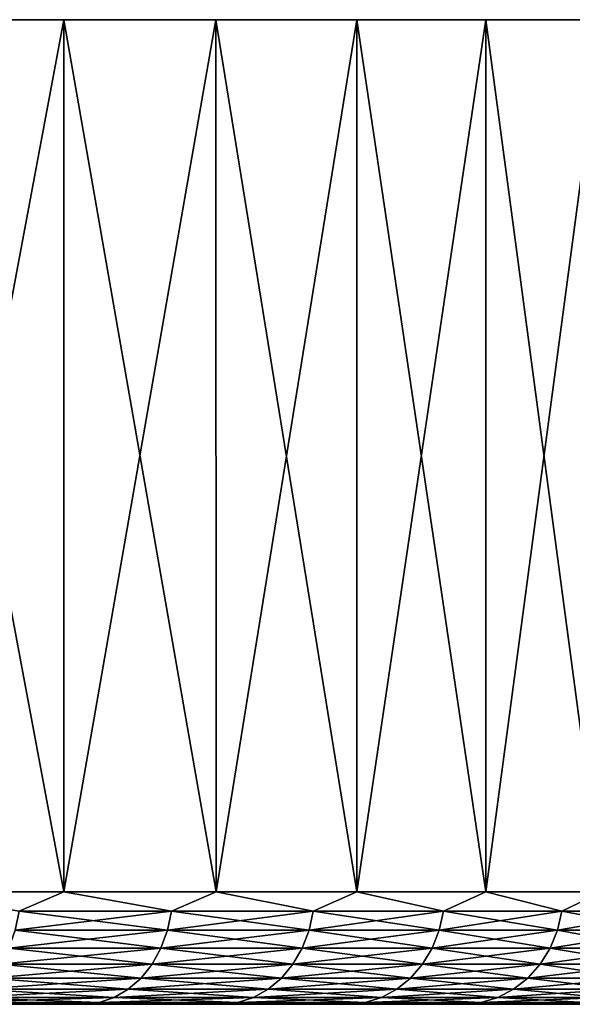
# Model space of a CAD drawing. Header units: metres. Extents: x -30 to 30, y -95 to 0.
# Tile 56 of 57: x 22.7 to 26.6, y -7 to 0. Entities that reach past the tile are written whole.
import ezdxf

# ---------------------------------------------------------------- set-up
doc = ezdxf.new("R2010")
doc.units = ezdxf.units.M
doc.layers.add('solid_122542', color=7, linetype='CONTINUOUS')

msp = doc.modelspace()

# ---------------------------------------------------------------- linework, layer by layer
at = {"layer": 'solid_122542'}
for points in [[(22.982246, 0, 19.28237), (22.982246, 0, -19.28237), (21.820644, 0, -20.587349)], [(21.820644, 0, 20.587349), (22.982246, 0, 19.28237), (21.820644, 0, -20.587349)], [(22.981319, -6.2, 19.283644), (22.982246, 0, 19.28237), (21.820644, 0, 20.587349)], [(21.821194, -6.2, 20.587265), (22.981319, -6.2, 19.283644), (21.820644, 0, 20.587349)], [(22.981319, -6.2, 19.283644), (24.063684, -6.2, 17.914774), (22.982246, 0, 19.28237)], [(24.062599, 0, 17.915949), (24.062599, 0, -17.915949), (22.982246, 0, -19.28237)], [(22.982246, 0, 19.28237), (24.062599, 0, 17.915949), (22.982246, 0, -19.28237)], [(24.063684, -6.2, 17.914774), (24.062599, 0, 17.915949), (22.982246, 0, 19.28237)], [(25.064856, 0, 16.484354), (25.064856, 0, -16.484354), (24.062599, 0, -17.915949)], [(24.062599, 0, 17.915949), (25.064856, 0, 16.484354), (24.062599, 0, -17.915949)], [(25.064625, -6.2, 16.485285), (25.064856, 0, 16.484354), (24.062599, 0, 17.915949)], [(24.063684, -6.2, 17.914774), (25.064625, -6.2, 16.485285), (24.062599, 0, 17.915949)], [(25.064625, -6.2, 16.485285), (25.980755, -6.2, 15.000013), (25.064856, 0, 16.484354)], [(25.980762, 0, 15), (25.980762, 0, -15), (25.064856, 0, -16.484354)], [(25.064856, 0, 16.484354), (25.980762, 0, 15), (25.064856, 0, -16.484354)], [(25.980755, -6.2, 15.000013), (25.980762, 0, 15), (25.064856, 0, 16.484354)], [(25.980755, -6.2, 15.000013), (26.808973, -6.2, 13.463988), (25.980762, 0, 15)], [(26.808298, 0, 13.464624), (26.808298, 0, -13.464624), (25.980762, 0, -15)], [(25.980762, 0, 15), (26.808298, 0, 13.464624), (25.980762, 0, -15)], [(26.808973, -6.2, 13.463988), (26.808298, 0, 13.464624), (25.980762, 0, 15)], [(21.821194, -6.2, -20.587265), (21.820644, 0, -20.587349), (22.982246, 0, -19.28237)], [(22.981319, -6.2, -19.283644), (21.821194, -6.2, -20.587265), (22.982246, 0, -19.28237)], [(22.981319, -6.2, -19.283644), (22.982246, 0, -19.28237), (24.062599, 0, -17.915949)], [(24.063684, -6.2, -17.914774), (22.981319, -6.2, -19.283644), (24.062599, 0, -17.915949)], [(24.063684, -6.2, -17.914774), (24.062599, 0, -17.915949), (25.064856, 0, -16.484354)], [(25.064625, -6.2, -16.485285), (24.063684, -6.2, -17.914774), (25.064856, 0, -16.484354)], [(25.064625, -6.2, -16.485285), (25.064856, 0, -16.484354), (25.980762, 0, -15)], [(25.980755, -6.2, -15.000013), (25.064625, -6.2, -16.485285), (25.980762, 0, -15)], [(25.980755, -6.2, -15.000013), (25.980762, 0, -15), (26.808298, 0, -13.464624)], [(26.808973, -6.2, -13.463988), (25.980755, -6.2, -15.000013), (26.808298, 0, -13.464624)], [(22.663301, -6.338919, -19.637863), (21.821194, -6.2, -20.587265), (22.981319, -6.2, -19.283644)], [(22.663301, -6.338919, 19.637863), (22.981319, -6.2, 19.283644), (21.821194, -6.2, 20.587265)], [(22.663301, -6.338919, -19.637863), (22.981319, -6.2, -19.283644), (23.747442, -6.338919, -18.312016)], [(23.747442, -6.338919, 18.312016), (22.981319, -6.2, 19.283644), (22.663301, -6.338919, 19.637863)], [(23.747442, -6.338919, -18.312016), (22.981319, -6.2, -19.283644), (24.063684, -6.2, -17.914774)], [(23.747442, -6.338919, 18.312016), (24.063684, -6.2, 17.914774), (22.981319, -6.2, 19.283644)], [(23.747442, -6.338919, -18.312016), (24.063684, -6.2, -17.914774), (24.754124, -6.338919, -16.926437)], [(24.754124, -6.338919, 16.926437), (24.063684, -6.2, 17.914774), (23.747442, -6.338919, 18.312016)], [(24.754124, -6.338919, -16.926437), (24.063684, -6.2, -17.914774), (25.064625, -6.2, -16.485285)], [(24.754124, -6.338919, 16.926437), (25.064625, -6.2, 16.485285), (24.063684, -6.2, 17.914774)], [(24.754124, -6.338919, -16.926437), (25.064625, -6.2, -16.485285), (25.680063, -6.338919, -15.485647)], [(25.680063, -6.338919, 15.485647), (25.064625, -6.2, 16.485285), (24.754124, -6.338919, 16.926437)], [(25.680063, -6.338919, -15.485647), (25.064625, -6.2, -16.485285), (25.980755, -6.2, -15.000013)], [(25.680063, -6.338919, 15.485647), (25.980755, -6.2, 15.000013), (25.064625, -6.2, 16.485285)], [(25.680063, -6.338919, -15.485647), (25.980755, -6.2, -15.000013), (26.522238, -6.338919, -13.994348)], [(26.522238, -6.338919, 13.994348), (25.980755, -6.2, 15.000013), (25.680063, -6.338919, 15.485647)], [(26.522238, -6.338919, -13.994348), (25.980755, -6.2, -15.000013), (26.808973, -6.2, -13.463988)], [(26.522238, -6.338919, 13.994348), (26.808973, -6.2, 13.463988), (25.980755, -6.2, 15.000013)], [(26.522238, -6.338919, -13.994348), (26.808973, -6.2, -13.463988), (27.277905, -6.338919, -12.457401)], [(27.277905, -6.338919, 12.457401), (26.808973, -6.2, 13.463988), (26.522238, -6.338919, 13.994348)], [(22.663301, -6.338919, 19.637863), (22.63599, -6.473747, 19.614197), (23.718824, -6.473747, 18.289946)], [(23.747442, -6.338919, -18.312016), (23.718824, -6.473747, -18.289946), (22.63599, -6.473747, -19.614197)], [(22.663301, -6.338919, -19.637863), (23.747442, -6.338919, -18.312016), (22.63599, -6.473747, -19.614197)], [(23.747442, -6.338919, 18.312016), (22.663301, -6.338919, 19.637863), (23.718824, -6.473747, 18.289946)], [(23.747442, -6.338919, 18.312016), (23.718824, -6.473747, 18.289946), (24.724293, -6.473747, 16.906038)], [(24.754124, -6.338919, -16.926437), (24.724293, -6.473747, -16.906038), (23.718824, -6.473747, -18.289946)], [(23.747442, -6.338919, -18.312016), (24.754124, -6.338919, -16.926437), (23.718824, -6.473747, -18.289946)], [(24.754124, -6.338919, 16.926437), (23.747442, -6.338919, 18.312016), (24.724293, -6.473747, 16.906038)], [(24.754124, -6.338919, 16.926437), (24.724293, -6.473747, 16.906038), (25.649115, -6.473747, 15.466985)], [(25.680063, -6.338919, -15.485647), (25.649115, -6.473747, -15.466985), (24.724293, -6.473747, -16.906038)], [(24.754124, -6.338919, -16.926437), (25.680063, -6.338919, -15.485647), (24.724293, -6.473747, -16.906038)], [(25.680063, -6.338919, 15.485647), (24.754124, -6.338919, 16.926437), (25.649115, -6.473747, 15.466985)], [(25.680063, -6.338919, 15.485647), (25.649115, -6.473747, 15.466985), (26.490276, -6.473747, 13.977483)], [(26.522238, -6.338919, -13.994348), (26.490276, -6.473747, -13.977483), (25.649115, -6.473747, -15.466985)], [(25.680063, -6.338919, -15.485647), (26.522238, -6.338919, -13.994348), (25.649115, -6.473747, -15.466985)], [(26.522238, -6.338919, 13.994348), (25.680063, -6.338919, 15.485647), (26.490276, -6.473747, 13.977483)], [(26.522238, -6.338919, 13.994348), (26.490276, -6.473747, 13.977483), (27.245029, -6.473747, 12.442389)], [(27.277905, -6.338919, -12.457401), (27.245029, -6.473747, -12.442389), (26.490276, -6.473747, -13.977483)], [(26.522238, -6.338919, -13.994348), (27.277905, -6.338919, -12.457401), (26.490276, -6.473747, -13.977483)], [(27.277905, -6.338919, 12.457401), (26.522238, -6.338919, 13.994348), (27.245029, -6.473747, 12.442389)], [(22.63599, -6.473747, 19.614197), (22.591381, -6.600242, 19.575542), (23.672081, -6.600242, 18.253902)], [(23.718824, -6.473747, -18.289946), (23.672081, -6.600242, -18.253902), (22.591381, -6.600242, -19.575542)], [(22.63599, -6.473747, -19.614197), (23.718824, -6.473747, -18.289946), (22.591381, -6.600242, -19.575542)], [(23.718824, -6.473747, 18.289946), (22.63599, -6.473747, 19.614197), (23.672081, -6.600242, 18.253902)], [(23.718824, -6.473747, 18.289946), (23.672081, -6.600242, 18.253902), (24.675568, -6.600242, 16.872721)], [(24.724293, -6.473747, -16.906038), (24.675568, -6.600242, -16.872721), (23.672081, -6.600242, -18.253902)], [(23.718824, -6.473747, -18.289946), (24.724293, -6.473747, -16.906038), (23.672081, -6.600242, -18.253902)], [(24.724293, -6.473747, 16.906038), (23.718824, -6.473747, 18.289946), (24.675568, -6.600242, 16.872721)], [(24.724293, -6.473747, 16.906038), (24.675568, -6.600242, 16.872721), (25.598568, -6.600242, 15.436504)], [(25.649115, -6.473747, -15.466985), (25.598568, -6.600242, -15.436504), (24.675568, -6.600242, -16.872721)], [(24.724293, -6.473747, -16.906038), (25.649115, -6.473747, -15.466985), (24.675568, -6.600242, -16.872721)], [(25.649115, -6.473747, 15.466985), (24.724293, -6.473747, 16.906038), (25.598568, -6.600242, 15.436504)], [(25.649115, -6.473747, 15.466985), (25.598568, -6.600242, 15.436504), (26.43807, -6.600242, 13.949937)], [(26.490276, -6.473747, -13.977483), (26.43807, -6.600242, -13.949937), (25.598568, -6.600242, -15.436504)], [(25.649115, -6.473747, -15.466985), (26.490276, -6.473747, -13.977483), (25.598568, -6.600242, -15.436504)], [(26.490276, -6.473747, 13.977483), (25.649115, -6.473747, 15.466985), (26.43807, -6.600242, 13.949937)], [(26.490276, -6.473747, 13.977483), (26.43807, -6.600242, 13.949937), (27.191339, -6.600242, 12.417869)], [(27.245029, -6.473747, -12.442389), (27.191339, -6.600242, -12.417869), (26.43807, -6.600242, -13.949937)], [(26.490276, -6.473747, -13.977483), (27.245029, -6.473747, -12.442389), (26.43807, -6.600242, -13.949937)], [(27.245029, -6.473747, 12.442389), (26.490276, -6.473747, 13.977483), (27.191339, -6.600242, 12.417869)], [(22.591381, -6.600242, 19.575542), (22.530834, -6.714551, 19.523079), (23.608639, -6.714551, 18.204981)], [(23.672081, -6.600242, -18.253902), (23.608639, -6.714551, -18.204981), (22.530834, -6.714551, -19.523079)], [(22.591381, -6.600242, -19.575542), (23.672081, -6.600242, -18.253902), (22.530834, -6.714551, -19.523079)], [(23.672081, -6.600242, 18.253902), (22.591381, -6.600242, 19.575542), (23.608639, -6.714551, 18.204981)], [(23.672081, -6.600242, 18.253902), (23.608639, -6.714551, 18.204981), (24.609436, -6.714551, 16.827501)], [(24.675568, -6.600242, -16.872721), (24.609436, -6.714551, -16.827501), (23.608639, -6.714551, -18.204981)], [(23.672081, -6.600242, -18.253902), (24.675568, -6.600242, -16.872721), (23.608639, -6.714551, -18.204981)], [(24.675568, -6.600242, 16.872721), (23.672081, -6.600242, 18.253902), (24.609436, -6.714551, 16.827501)], [(24.675568, -6.600242, 16.872721), (24.609436, -6.714551, 16.827501), (25.529963, -6.714551, 15.395134)], [(25.598568, -6.600242, -15.436504), (25.529963, -6.714551, -15.395134), (24.609436, -6.714551, -16.827501)], [(24.675568, -6.600242, -16.872721), (25.598568, -6.600242, -15.436504), (24.609436, -6.714551, -16.827501)], [(25.598568, -6.600242, 15.436504), (24.675568, -6.600242, 16.872721), (25.529963, -6.714551, 15.395134)], [(25.598568, -6.600242, 15.436504), (25.529963, -6.714551, 15.395134), (26.367216, -6.714551, 13.912551)], [(26.43807, -6.600242, -13.949937), (26.367216, -6.714551, -13.912551), (25.529963, -6.714551, -15.395134)], [(25.598568, -6.600242, -15.436504), (26.43807, -6.600242, -13.949937), (25.529963, -6.714551, -15.395134)], [(26.43807, -6.600242, 13.949937), (25.598568, -6.600242, 15.436504), (26.367216, -6.714551, 13.912551)], [(26.43807, -6.600242, 13.949937), (26.367216, -6.714551, 13.912551), (27.118464, -6.714551, 12.384587)], [(27.191339, -6.600242, -12.417869), (27.118464, -6.714551, -12.384587), (26.367216, -6.714551, -13.912551)], [(26.43807, -6.600242, -13.949937), (27.191339, -6.600242, -12.417869), (26.367216, -6.714551, -13.912551)], [(27.191339, -6.600242, 12.417869), (26.43807, -6.600242, 13.949937), (27.118464, -6.714551, 12.384587)], [(22.530834, -6.714551, 19.523079), (22.456194, -6.813194, 19.458403), (23.530426, -6.813194, 18.14467)], [(23.608639, -6.714551, -18.204981), (23.530426, -6.813194, -18.14467), (22.456194, -6.813194, -19.458403)], [(22.530834, -6.714551, -19.523079), (23.608639, -6.714551, -18.204981), (22.456194, -6.813194, -19.458403)], [(23.608639, -6.714551, 18.204981), (22.530834, -6.714551, 19.523079), (23.530426, -6.813194, 18.14467)], [(23.608639, -6.714551, 18.204981), (23.530426, -6.813194, 18.14467), (24.527908, -6.813194, 16.771753)], [(24.609436, -6.714551, -16.827501), (24.527908, -6.813194, -16.771753), (23.530426, -6.813194, -18.14467)], [(23.608639, -6.714551, -18.204981), (24.609436, -6.714551, -16.827501), (23.530426, -6.813194, -18.14467)], [(24.609436, -6.714551, 16.827501), (23.608639, -6.714551, 18.204981), (24.527908, -6.813194, 16.771753)], [(24.609436, -6.714551, 16.827501), (24.527908, -6.813194, 16.771753), (25.445385, -6.813194, 15.344132)], [(25.529963, -6.714551, -15.395134), (25.445385, -6.813194, -15.344132), (24.527908, -6.813194, -16.771753)], [(24.609436, -6.714551, -16.827501), (25.529963, -6.714551, -15.395134), (24.527908, -6.813194, -16.771753)], [(25.529963, -6.714551, 15.395134), (24.609436, -6.714551, 16.827501), (25.445385, -6.813194, 15.344132)], [(25.529963, -6.714551, 15.395134), (25.445385, -6.813194, 15.344132), (26.279865, -6.813194, 13.866461)], [(26.367216, -6.714551, -13.912551), (26.279865, -6.813194, -13.866461), (25.445385, -6.813194, -15.344132)], [(25.529963, -6.714551, -15.395134), (26.367216, -6.714551, -13.912551), (25.445385, -6.813194, -15.344132)], [(26.367216, -6.714551, 13.912551), (25.529963, -6.714551, 15.395134), (26.279865, -6.813194, 13.866461)], [(26.367216, -6.714551, 13.912551), (26.279865, -6.813194, 13.866461), (27.028625, -6.813194, 12.343559)], [(27.118464, -6.714551, -12.384587), (27.028625, -6.813194, -12.343559), (26.279865, -6.813194, -13.866461)], [(26.367216, -6.714551, -13.912551), (27.118464, -6.714551, -12.384587), (26.279865, -6.813194, -13.866461)], [(27.118464, -6.714551, 12.384587), (26.367216, -6.714551, 13.912551), (27.028625, -6.813194, 12.343559)], [(22.456194, -6.813194, 19.458403), (22.36973, -6.893169, 19.383482), (23.439827, -6.893169, 18.074808)], [(23.530426, -6.813194, -18.14467), (23.439827, -6.893169, -18.074808), (22.36973, -6.893169, -19.383482)], [(22.456194, -6.813194, -19.458403), (23.530426, -6.813194, -18.14467), (22.36973, -6.893169, -19.383482)], [(23.530426, -6.813194, 18.14467), (22.456194, -6.813194, 19.458403), (23.439827, -6.893169, 18.074808)], [(23.530426, -6.813194, 18.14467), (23.439827, -6.893169, 18.074808), (24.43347, -6.893169, 16.707178)], [(24.527908, -6.813194, -16.771753), (24.43347, -6.893169, -16.707178), (23.439827, -6.893169, -18.074808)], [(23.530426, -6.813194, -18.14467), (24.527908, -6.813194, -16.771753), (23.439827, -6.893169, -18.074808)], [(24.527908, -6.813194, 16.771753), (23.530426, -6.813194, 18.14467), (24.43347, -6.893169, 16.707178)], [(24.527908, -6.813194, 16.771753), (24.43347, -6.893169, 16.707178), (25.347414, -6.893169, 15.285052)], [(25.445385, -6.813194, -15.344132), (25.347414, -6.893169, -15.285052), (24.43347, -6.893169, -16.707178)], [(24.527908, -6.813194, -16.771753), (25.445385, -6.813194, -15.344132), (24.43347, -6.893169, -16.707178)], [(25.445385, -6.813194, 15.344132), (24.527908, -6.813194, 16.771753), (25.347414, -6.893169, 15.285052)], [(25.445385, -6.813194, 15.344132), (25.347414, -6.893169, 15.285052), (26.17868, -6.893169, 13.81307)], [(26.279865, -6.813194, -13.866461), (26.17868, -6.893169, -13.81307), (25.347414, -6.893169, -15.285052)], [(25.445385, -6.813194, -15.344132), (26.279865, -6.813194, -13.866461), (25.347414, -6.893169, -15.285052)], [(26.279865, -6.813194, 13.866461), (25.445385, -6.813194, 15.344132), (26.17868, -6.893169, 13.81307)], [(26.279865, -6.813194, 13.866461), (26.17868, -6.893169, 13.81307), (26.924557, -6.893169, 12.296033)], [(27.028625, -6.813194, -12.343559), (26.924557, -6.893169, -12.296033), (26.17868, -6.893169, -13.81307)], [(26.279865, -6.813194, -13.866461), (27.028625, -6.813194, -12.343559), (26.17868, -6.893169, -13.81307)], [(27.028625, -6.813194, 12.343559), (26.279865, -6.813194, 13.866461), (26.924557, -6.893169, 12.296033)], [(22.36973, -6.893169, 19.383482), (22.274078, -6.95204, 19.300598), (23.3396, -6.95204, 17.99752)], [(23.439827, -6.893169, -18.074808), (23.3396, -6.95204, -17.99752), (22.274078, -6.95204, -19.300598)], [(22.36973, -6.893169, -19.383482), (23.439827, -6.893169, -18.074808), (22.274078, -6.95204, -19.300598)], [(23.439827, -6.893169, 18.074808), (22.36973, -6.893169, 19.383482), (23.3396, -6.95204, 17.99752)], [(23.439827, -6.893169, 18.074808), (23.3396, -6.95204, 17.99752), (24.328991, -6.95204, 16.635738)], [(24.43347, -6.893169, -16.707178), (24.328991, -6.95204, -16.635738), (23.3396, -6.95204, -17.99752)], [(23.439827, -6.893169, -18.074808), (24.43347, -6.893169, -16.707178), (23.3396, -6.95204, -17.99752)], [(24.43347, -6.893169, 16.707178), (23.439827, -6.893169, 18.074808), (24.328991, -6.95204, 16.635738)], [(24.43347, -6.893169, 16.707178), (24.328991, -6.95204, 16.635738), (25.239029, -6.95204, 15.219694)], [(25.347414, -6.893169, -15.285052), (25.239029, -6.95204, -15.219694), (24.328991, -6.95204, -16.635738)], [(24.43347, -6.893169, -16.707178), (25.347414, -6.893169, -15.285052), (24.328991, -6.95204, -16.635738)], [(25.347414, -6.893169, 15.285052), (24.43347, -6.893169, 16.707178), (25.239029, -6.95204, 15.219694)], [(25.347414, -6.893169, 15.285052), (25.239029, -6.95204, 15.219694), (26.06674, -6.95204, 13.754006)], [(26.17868, -6.893169, -13.81307), (26.06674, -6.95204, -13.754006), (25.239029, -6.95204, -15.219694)], [(25.347414, -6.893169, -15.285052), (26.17868, -6.893169, -13.81307), (25.239029, -6.95204, -15.219694)], [(26.17868, -6.893169, 13.81307), (25.347414, -6.893169, 15.285052), (26.06674, -6.95204, 13.754006)], [(26.17868, -6.893169, 13.81307), (26.06674, -6.95204, 13.754006), (26.809427, -6.95204, 12.243456)], [(26.924557, -6.893169, -12.296033), (26.809427, -6.95204, -12.243456), (26.06674, -6.95204, -13.754006)], [(26.17868, -6.893169, -13.81307), (26.924557, -6.893169, -12.296033), (26.06674, -6.95204, -13.754006)], [(26.924557, -6.893169, 12.296033), (26.17868, -6.893169, 13.81307), (26.809427, -6.95204, 12.243456)], [(23.232794, -6.988015, -17.915161), (22.673008, -7, -18.400375), (22.118052, -7, -19.063585)], [(22.172148, -6.988015, -19.212275), (23.232794, -6.988015, -17.915161), (22.118052, -7, -19.063585)], [(22.118052, -7, -19.063585), (22.673008, -7, -18.400375), (22.118095, -7, 19.063536)], [(22.172148, -6.988015, 19.212275), (22.118095, -7, 19.063536), (22.67305, -7, 18.400322)], [(22.673008, -7, -18.400375), (22.67305, -7, 18.400322), (22.118095, -7, 19.063536)], [(22.274078, -6.95204, 19.300598), (22.172148, -6.988015, 19.212275), (23.232794, -6.988015, 17.915161)], [(23.3396, -6.95204, -17.99752), (23.232794, -6.988015, -17.915161), (22.172148, -6.988015, -19.212275)], [(22.274078, -6.95204, -19.300598), (23.3396, -6.95204, -17.99752), (22.172148, -6.988015, -19.212275)], [(23.232794, -6.988015, 17.915161), (22.172148, -6.988015, 19.212275), (22.67305, -7, 18.400322)], [(23.3396, -6.95204, 17.99752), (22.274078, -6.95204, 19.300598), (23.232794, -6.988015, 17.915161)], [(23.232794, -6.988015, -17.915161), (23.207014, -7, -17.722013), (22.673008, -7, -18.400375)], [(22.673008, -7, -18.400375), (23.207014, -7, -17.722013), (22.67305, -7, 18.400322)], [(23.232794, -6.988015, 17.915161), (22.67305, -7, 18.400322), (23.207056, -7, 17.72196)], [(23.207014, -7, -17.722013), (23.207056, -7, 17.72196), (22.67305, -7, 18.400322)], [(24.217659, -6.988015, -16.55961), (23.722048, -7, -17.026108), (23.207014, -7, -17.722013)], [(23.232794, -6.988015, -17.915161), (24.217659, -6.988015, -16.55961), (23.207014, -7, -17.722013)], [(23.207014, -7, -17.722013), (23.722048, -7, -17.026108), (23.207056, -7, 17.72196)], [(23.232794, -6.988015, 17.915161), (23.207056, -7, 17.72196), (23.722088, -7, 17.026052)], [(23.722048, -7, -17.026108), (23.722088, -7, 17.026052), (23.207056, -7, 17.72196)], [(23.3396, -6.95204, 17.99752), (23.232794, -6.988015, 17.915161), (24.217659, -6.988015, 16.55961)], [(24.328991, -6.95204, -16.635738), (24.217659, -6.988015, -16.55961), (23.232794, -6.988015, -17.915161)], [(23.3396, -6.95204, -17.99752), (24.328991, -6.95204, -16.635738), (23.232794, -6.988015, -17.915161)], [(24.217659, -6.988015, 16.55961), (23.232794, -6.988015, 17.915161), (23.722088, -7, 17.026052)], [(24.328991, -6.95204, 16.635738), (23.3396, -6.95204, 17.99752), (24.217659, -6.988015, 16.55961)], [(24.217659, -6.988015, -16.55961), (24.21702, -7, -16.314293), (23.722048, -7, -17.026108)], [(23.722048, -7, -17.026108), (24.21702, -7, -16.314293), (23.722088, -7, 17.026052)], [(24.217659, -6.988015, 16.55961), (23.722088, -7, 17.026052), (24.217058, -7, 16.314238)], [(24.21702, -7, -16.314293), (24.217058, -7, 16.314238), (23.722088, -7, 17.026052)], [(25.123529, -6.988015, -15.150046), (24.690649, -7, -15.588449), (24.21702, -7, -16.314293)], [(24.217659, -6.988015, -16.55961), (25.123529, -6.988015, -15.150046), (24.21702, -7, -16.314293)], [(24.21702, -7, -16.314293), (24.690649, -7, -15.588449), (24.217058, -7, 16.314238)], [(24.217659, -6.988015, 16.55961), (24.217058, -7, 16.314238), (24.690687, -7, 15.588391)], [(24.690649, -7, -15.588449), (24.690687, -7, 15.588391), (24.217058, -7, 16.314238)], [(24.328991, -6.95204, 16.635738), (24.217659, -6.988015, 16.55961), (25.123529, -6.988015, 15.150046)], [(25.239029, -6.95204, -15.219694), (25.123529, -6.988015, -15.150046), (24.217659, -6.988015, -16.55961)], [(24.328991, -6.95204, -16.635738), (25.239029, -6.95204, -15.219694), (24.217659, -6.988015, -16.55961)], [(25.123529, -6.988015, 15.150046), (24.217659, -6.988015, 16.55961), (24.690687, -7, 15.588391)], [(25.239029, -6.95204, 15.219694), (24.328991, -6.95204, 16.635738), (25.123529, -6.988015, 15.150046)], [(25.123529, -6.988015, -15.150046), (25.141655, -7, -14.850453), (24.690649, -7, -15.588449)], [(24.690649, -7, -15.588449), (25.141655, -7, -14.850453), (24.690687, -7, 15.588391)], [(25.123529, -6.988015, 15.150046), (24.690687, -7, 15.588391), (25.141689, -7, 14.850395)], [(25.141655, -7, -14.850453), (25.141689, -7, 14.850395), (24.690687, -7, 15.588391)], [(25.239029, -6.95204, 15.219694), (25.123529, -6.988015, 15.150046), (25.947454, -6.988015, 13.691066)], [(26.06674, -6.95204, -13.754006), (25.947454, -6.988015, -13.691066), (25.123529, -6.988015, -15.150046)], [(25.239029, -6.95204, -15.219694), (26.06674, -6.95204, -13.754006), (25.123529, -6.988015, -15.150046)], [(25.123529, -6.988015, 15.150046), (25.141689, -7, 14.850395), (25.569649, -7, 14.100668)], [(25.947454, -6.988015, 13.691066), (25.123529, -6.988015, 15.150046), (25.569649, -7, 14.100668)], [(25.123529, -6.988015, -15.150046), (25.947454, -6.988015, -13.691066), (25.141655, -7, -14.850453)], [(25.947454, -6.988015, -13.691066), (25.569616, -7, -14.100728), (25.141655, -7, -14.850453)], [(25.141655, -7, -14.850453), (25.569616, -7, -14.100728), (25.141689, -7, 14.850395)], [(25.569616, -7, -14.100728), (25.569649, -7, 14.100668), (25.141689, -7, 14.850395)], [(26.06674, -6.95204, 13.754006), (25.239029, -6.95204, 15.219694), (25.947454, -6.988015, 13.691066)], [(25.947454, -6.988015, -13.691066), (25.976192, -7, -13.336481), (25.569616, -7, -14.100728)], [(25.569616, -7, -14.100728), (25.976192, -7, -13.336481), (25.569649, -7, 14.100668)], [(25.947454, -6.988015, 13.691066), (25.569649, -7, 14.100668), (25.976225, -7, 13.33642)], [(25.976192, -7, -13.336481), (25.976225, -7, 13.33642), (25.569649, -7, 14.100668)], [(26.06674, -6.95204, 13.754006), (25.947454, -6.988015, 13.691066), (26.686743, -6.988015, 12.187428)], [(26.809427, -6.95204, -12.243456), (26.686743, -6.988015, -12.187428), (25.947454, -6.988015, -13.691066)], [(26.06674, -6.95204, -13.754006), (26.809427, -6.95204, -12.243456), (25.947454, -6.988015, -13.691066)], [(25.947454, -6.988015, 13.691066), (25.976225, -7, 13.33642), (26.360638, -7, 12.559334)], [(26.686743, -6.988015, 12.187428), (25.947454, -6.988015, 13.691066), (26.360638, -7, 12.559334)], [(25.947454, -6.988015, -13.691066), (26.686743, -6.988015, -12.187428), (25.976192, -7, -13.336481)], [(26.686743, -6.988015, -12.187428), (26.360609, -7, -12.559396), (25.976192, -7, -13.336481)], [(25.976192, -7, -13.336481), (26.360609, -7, -12.559396), (25.976225, -7, 13.33642)], [(26.360609, -7, -12.559396), (26.360638, -7, 12.559334), (25.976225, -7, 13.33642)], [(26.809427, -6.95204, 12.243456), (26.06674, -6.95204, 13.754006), (26.686743, -6.988015, 12.187428)], [(26.686743, -6.988015, -12.187428), (26.721876, -7, -11.771522), (26.360609, -7, -12.559396)], [(26.360609, -7, -12.559396), (26.721876, -7, -11.771522), (26.360638, -7, 12.559334)], [(26.686743, -6.988015, 12.187428), (26.360638, -7, 12.559334), (26.721903, -7, 11.771459)], [(26.721876, -7, -11.771522), (26.721903, -7, 11.771459), (26.360638, -7, 12.559334)]]:
    msp.add_3dface(points, dxfattribs=at)

doc.saveas('drawing.dxf')
